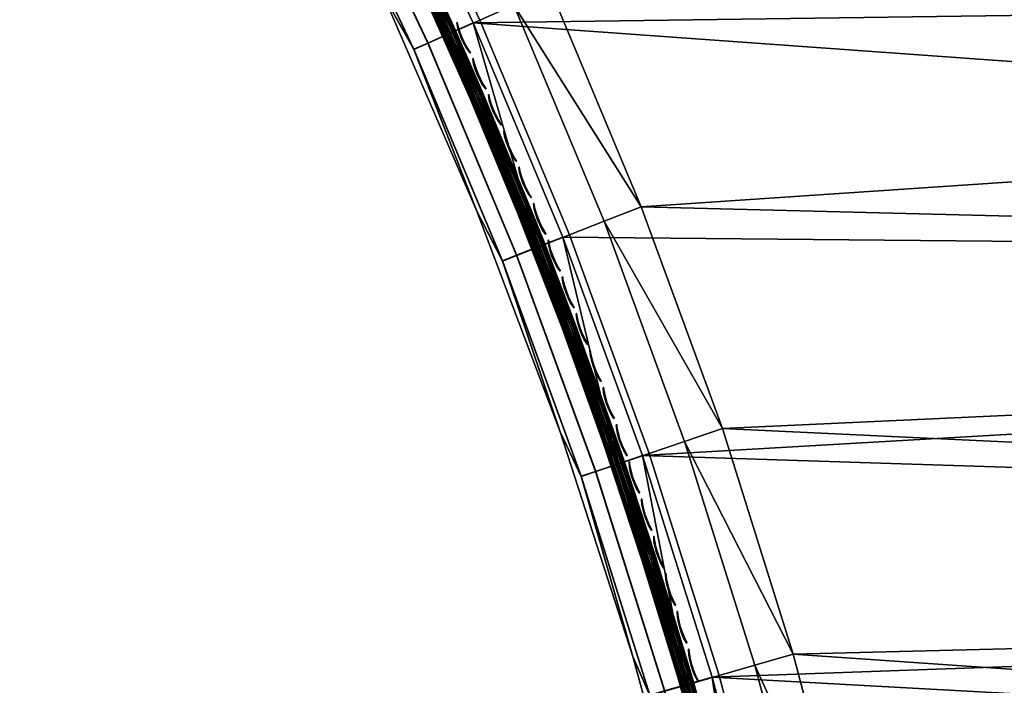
# Model space of a CAD drawing. Header units: inches. Extents: x 0 to 63.6, y -63.6 to 0.
# Tile 149 of 256: x 29.8 to 36.8, y -53.7 to -48.9. Entities that reach past the tile are written whole.
import ezdxf

# ---------------------------------------------------------------- set-up
doc = ezdxf.new("R2010")
doc.units = ezdxf.units.IN
doc.header["$LTSCALE"] = 0.03937
doc.header["$MEASUREMENT"] = 0
for name, color, linetype in [('A-FURN-3-ST', 151, 'Continuous'), ('A-FURN-3-ST-SEAM', 250, 'Continuous'), ('A-FURN-3-STITCH', 15, 'Continuous')]:
    doc.layers.add(name, color=color, linetype=linetype)

msp = doc.modelspace()

# ---------------------------------------------------------------- meshes
at = {"layer": 'A-FURN-3-ST'}
mesh = msp.add_polyface(dxfattribs=at)
corners = [(35.7229, -55.0564, 18), (57.8166, -57.0616, 18), (57.5395, -54.9659, 18), (35.2925, -53.4298, 18), (57.1865, -52.8816, 18), (34.788, -51.8247, 18), (56.758, -50.8116, 18), (34.2106, -50.2444, 18), (56.2546, -48.7585, 18), (33.5615, -48.6922, 18), (32.8419, -47.1713, 18), (55.677, -46.725, 18), (32.0535, -45.6849, 18), (55.0259, -44.7138, 18), (31.1979, -44.2362, 18), (57.0358, -50.7492, 17.9625), (56.53, -48.686, 17.9625), (55.9495, -46.6426, 17.9625), (55.2952, -44.6216, 17.9625), (57.2947, -50.6912, 17.8526), (56.7865, -48.6186, 17.8526), (57.2823, -48.4887, 17.1847), (56.7301, -46.4074, 16.9), (56.6942, -46.418, 17.1847), (56.5889, -46.4495, 17.45), (57.176, -48.5164, 17.45), (56.4215, -46.5, 17.6778), (57.0069, -48.5607, 17.6778), (56.2035, -46.5658, 17.8526), (56.0667, -44.3581, 16.9), (56.0312, -44.3699, 17.1847), (55.9272, -44.4053, 17.45), (55.7617, -44.4618, 17.6778), (55.5462, -44.5356, 17.8526), (57.3187, -48.4795, 5.5), (56.7301, -46.4074, 5.5), (56.0667, -44.3581, 5.5), (58.413, -56.9959, 5), (35.1388, -55.1937, 5), (58.1331, -54.8785, 5), (34.7154, -53.594, 5), (57.7765, -52.7726, 5), (34.2191, -52.0154, 5), (57.3437, -50.6811, 5), (33.6511, -50.4611, 5), (33.0126, -48.9345, 5), (56.8351, -48.6067, 5), (32.3048, -47.4387, 5), (56.2515, -46.5521, 5), (31.5293, -45.9769, 5), (30.6877, -44.5521, 5), (55.5937, -44.5201, 5), (29.7818, -43.1673, 5), (57.2818, -48.4891, 5.3087), (56.6937, -46.4183, 5.3087), (56.0307, -44.3703, 5.3087), (55.7747, -44.458, 5.0381), (56.4347, -46.4967, 5.0381), (57.0201, -48.5579, 5.0381), (57.177, -48.5166, 5.1464), (56.5899, -46.4497, 5.1464), (55.9282, -44.4054, 5.1464)]
mesh.append_faces([[corners[k] for k in face] for face in [(0, 1, 2), (0, 2, 3), (3, 2, 4), (3, 4, 5), (5, 4, 6), (5, 6, 7), (7, 6, 8), (7, 8, 9), (9, 8, 10), (10, 8, 11), (10, 11, 12), (12, 11, 13), (12, 13, 14), (6, 15, 16), (6, 16, 8), (8, 16, 17), (8, 17, 11), (11, 17, 18), (11, 18, 13), (19, 20, 16, 15), (21, 22, 23), (21, 23, 24, 25), (25, 24, 26, 27), (27, 26, 28, 20), (20, 28, 17, 16), (22, 29, 23), (23, 29, 30), (23, 30, 31, 24), (24, 31, 32, 26), (26, 32, 33, 28), (28, 33, 18, 17), (22, 34, 35), (22, 35, 29), (29, 35, 36), (37, 38, 39), (39, 38, 40), (39, 40, 41), (41, 40, 42), (41, 42, 43), (43, 42, 44), (43, 44, 45), (43, 45, 46), (46, 45, 47), (46, 47, 48), (48, 47, 49), (48, 49, 50), (48, 50, 51), (51, 50, 52), (35, 53, 54), (35, 54, 36), (36, 54, 55), (51, 56, 48), (48, 56, 57), (48, 57, 46), (46, 57, 58), (59, 58, 57, 60), (60, 57, 56, 61), (53, 59, 60, 54), (54, 60, 61, 55)]])
mesh = msp.add_polyface(dxfattribs=at)
corners = [(33.9455, -50.3482, 17.9625), (34.2106, -50.2444, 18), (33.3014, -48.808, 17.9625), (33.5615, -48.6922, 18), (32.5874, -47.2989, 17.9625), (32.8419, -47.1713, 18), (31.8051, -45.8241, 17.9625), (32.0535, -45.6849, 18), (30.9561, -44.3866, 17.9625), (31.1979, -44.2362, 18), (30.7308, -44.5267, 17.8526), (31.5737, -45.9537, 17.8526), (32.3503, -47.4178, 17.8526), (33.0591, -48.9159, 17.8526), (33.6985, -50.4449, 17.8526), (30.5374, -44.647, 17.6778), (31.3749, -46.065, 17.6778), (32.1466, -47.5199, 17.6778), (32.8509, -49.0086, 17.6778), (33.4864, -50.528, 17.6778), (30.2956, -44.7974, 17.1847), (29.9453, -44.3145, 16.9), (30.8233, -45.7482, 16.9), (31.1265, -46.2042, 17.1847), (31.6328, -47.2217, 16.9), (31.8921, -47.6475, 17.1847), (32.3719, -48.7318, 16.9), (32.5909, -49.1244, 17.1847), (33.0389, -50.2751, 16.9), (33.3236, -50.5917, 17.45), (32.6913, -49.0797, 17.45), (31.9904, -47.5983, 17.45), (31.2224, -46.1505, 17.45), (30.3889, -44.7393, 17.45), (33.0126, -48.9345, 5), (33.473, -50.5309, 5.0381), (32.8378, -49.0124, 5.0381), (32.3048, -47.4387, 5), (32.1338, -47.5245, 5.0381), (31.5293, -45.9769, 5), (31.3624, -46.0704, 5.0381), (30.6877, -44.5521, 5), (30.5253, -44.6531, 5.0381), (29.9453, -44.3145, 5.5), (30.2955, -44.7961, 5.3087), (30.8233, -45.7482, 5.5), (31.1263, -46.2026, 5.3087), (31.6328, -47.2217, 5.5), (31.8919, -47.6458, 5.3087), (32.3719, -48.7318, 5.5), (32.5906, -49.1225, 5.3087), (33.0389, -50.2751, 5.5), (32.6896, -49.0784, 5.1464), (31.9888, -47.5972, 5.1464), (31.2209, -46.1497, 5.1464), (30.3875, -44.7388, 5.1464), (33.3219, -50.5901, 5.1464)]
mesh.append_faces([[corners[k] for k in face] for face in [(0, 1, 2), (2, 1, 3), (2, 3, 4), (4, 3, 5), (4, 5, 6), (6, 5, 7), (6, 7, 8), (8, 7, 9), (8, 10, 11, 6), (6, 11, 12, 4), (4, 12, 13, 2), (2, 13, 14, 0), (10, 15, 16, 11), (11, 16, 17, 12), (12, 17, 18, 13), (13, 18, 19, 14), (20, 21, 22), (20, 22, 23), (23, 22, 24), (23, 24, 25), (25, 24, 26), (25, 26, 27), (27, 26, 28), (29, 19, 18, 30), (30, 18, 17, 31), (31, 17, 16, 32), (32, 16, 15, 33), (27, 30, 31, 25), (25, 31, 32, 23), (23, 32, 33, 20), (34, 35, 36), (34, 36, 37), (37, 36, 38), (37, 38, 39), (39, 38, 40), (39, 40, 41), (41, 40, 42), (43, 44, 45), (45, 44, 46), (45, 46, 47), (47, 46, 48), (47, 48, 49), (49, 48, 50), (49, 50, 51), (52, 50, 48, 53), (53, 48, 46, 54), (54, 46, 44, 55), (35, 56, 52, 36), (36, 52, 53, 38), (38, 53, 54, 40), (40, 54, 55, 42), (51, 28, 49), (49, 28, 26), (49, 26, 47), (47, 26, 24), (47, 24, 45), (45, 24, 22), (45, 22, 43), (43, 22, 21)]])
mesh = msp.add_polyface(dxfattribs=at)
corners = [(35.4461, -55.1229, 17.9625), (36.0784, -56.7009, 18), (35.7229, -55.0564, 18), (35.019, -53.509, 17.9625), (35.2925, -53.4298, 18), (34.5185, -51.9163, 17.9625), (34.788, -51.8247, 18), (33.9455, -50.3482, 17.9625), (34.2106, -50.2444, 18), (33.6985, -50.4449, 17.8526), (34.2673, -52.0016, 17.8526), (34.7642, -53.5827, 17.8526), (35.1881, -55.1849, 17.8526), (35.5383, -56.8048, 17.8526), (35.7989, -56.7547, 17.9625), (33.4864, -50.528, 17.6778), (34.0515, -52.0749, 17.6778), (34.5453, -53.646, 17.6778), (34.9666, -55.2381, 17.6778), (35.3146, -56.8478, 17.6778), (32.5909, -49.1244, 17.1847), (33.0389, -50.2751, 16.9), (33.2213, -50.6318, 17.1847), (33.6324, -51.8481, 16.9), (33.782, -52.1664, 17.1847), (34.1511, -53.4473, 16.9), (34.2718, -53.7251, 17.1847), (34.5938, -55.0692, 16.9), (34.6898, -55.3046, 17.1847), (34.9595, -56.7102, 16.9), (34.7967, -55.2789, 17.45), (34.3774, -53.6946, 17.45), (33.886, -52.1311, 17.45), (33.3236, -50.5917, 17.45), (32.6913, -49.0797, 17.45), (35.1388, -55.1937, 5), (35.3007, -56.8473, 5.0381), (34.9528, -55.2385, 5.0381), (34.7154, -53.594, 5), (34.5316, -53.6472, 5.0381), (34.2191, -52.0154, 5), (34.038, -52.077, 5.0381), (33.6511, -50.4611, 5), (33.473, -50.5309, 5.0381), (33.0126, -48.9345, 5), (33.0389, -50.2751, 5.5), (32.5906, -49.1225, 5.3087), (33.221, -50.6296, 5.3087), (33.6324, -51.8481, 5.5), (33.7817, -52.164, 5.3087), (34.1511, -53.4473, 5.5), (34.2717, -53.7224, 5.3087), (34.5938, -55.0692, 5.5), (34.6897, -55.3017, 5.3087), (34.9595, -56.7102, 5.5), (34.7951, -55.2764, 5.1464), (34.3758, -53.6923, 5.1464), (33.8844, -52.1291, 5.1464), (33.3219, -50.5901, 5.1464), (32.6896, -49.0784, 5.1464)]
mesh.append_faces([[corners[k] for k in face] for face in [(0, 1, 2), (0, 2, 3), (3, 2, 4), (3, 4, 5), (5, 4, 6), (5, 6, 7), (7, 6, 8), (7, 9, 10, 5), (5, 10, 11, 3), (3, 11, 12, 0), (0, 12, 13, 14), (9, 15, 16, 10), (10, 16, 17, 11), (11, 17, 18, 12), (12, 18, 19, 13), (20, 21, 22), (22, 21, 23), (22, 23, 24), (24, 23, 25), (24, 25, 26), (26, 25, 27), (26, 27, 28), (28, 27, 29), (30, 18, 17, 31), (31, 17, 16, 32), (32, 16, 15, 33), (28, 30, 31, 26), (26, 31, 32, 24), (24, 32, 33, 22), (22, 33, 34, 20), (35, 36, 37), (35, 37, 38), (38, 37, 39), (38, 39, 40), (40, 39, 41), (40, 41, 42), (42, 41, 43), (42, 43, 44), (45, 46, 47), (45, 47, 48), (48, 47, 49), (48, 49, 50), (50, 49, 51), (50, 51, 52), (52, 51, 53), (52, 53, 54), (55, 53, 51, 56), (56, 51, 49, 57), (57, 49, 47, 58), (58, 47, 46, 59), (37, 55, 56, 39), (39, 56, 57, 41), (41, 57, 58, 43), (52, 29, 27), (52, 27, 50), (50, 27, 25), (50, 25, 48), (48, 25, 23), (48, 23, 45), (45, 23, 21)]])
at = {"layer": 'A-FURN-3-ST-SEAM'}
mesh = msp.add_polyface(dxfattribs=at)
corners = [(32.257, -47.8492, 17.6473), (32.2702, -47.8429, 17.6344), (32.6532, -48.6508, 17.6344), (32.6399, -48.6569, 17.6473), (33.0144, -49.4644, 17.6344), (33.0009, -49.4701, 17.6473), (32.1325, -47.5233, 17.628), (32.8363, -49.011, 17.628), (32.993, -49.4734, 17.6648), (32.632, -48.6604, 17.6648), (32.2493, -47.8529, 17.6648), (32.9919, -49.4739, 17.6842), (32.6309, -48.6609, 17.6842), (32.2482, -47.8535, 17.6842), (32.9977, -49.4715, 17.7027), (32.6367, -48.6583, 17.7027), (32.2539, -47.8507, 17.7027), (33.0096, -49.4665, 17.7173), (32.6485, -48.653, 17.7173), (32.2655, -47.8451, 17.7173), (33.0257, -49.4597, 17.7259), (32.6644, -48.6458, 17.7259), (32.2813, -47.8375, 17.7259), (32.8485, -49.0056, 17.7271), (32.1444, -47.5173, 17.7271), (32.3042, -47.8263, 17.6292), (32.32, -47.8188, 17.6377), (32.7036, -48.628, 17.6377), (32.6876, -48.6352, 17.6292), (33.0653, -49.4428, 17.6377), (33.0492, -49.4496, 17.6292), (32.7153, -48.6227, 17.6522), (32.1828, -47.4982, 17.6706), (32.8877, -48.9883, 17.6706), (33.0772, -49.4378, 17.6522), (33.5236, -50.5091, 17.6706), (32.3316, -47.8132, 17.6522), (32.7202, -48.6205, 17.6902), (32.3364, -47.8109, 17.6902), (32.3287, -47.8146, 17.7078), (32.7124, -48.624, 17.7078), (32.3155, -47.8209, 17.7208), (32.699, -48.63, 17.7208), (33.0607, -49.4448, 17.7208), (33.0742, -49.4391, 17.7078), (33.0821, -49.4358, 17.6902), (33.4837, -50.5246, 17.7271)]
mesh.append_faces([[corners[k] for k in face] for face in [(0, 1, 2, 3), (3, 2, 4, 5), (1, 6, 2), (6, 7, 2), (2, 7, 4), (5, 8, 9, 3), (3, 9, 10, 0), (8, 11, 12, 9), (9, 12, 13, 10), (11, 14, 15, 12), (12, 15, 16, 13), (14, 17, 18, 15), (15, 18, 19, 16), (17, 20, 21, 18), (18, 21, 22, 19), (20, 23, 21), (23, 24, 21), (21, 24, 22), (25, 26, 27, 28), (28, 27, 29, 30), (31, 32, 33), (31, 33, 34), (34, 33, 35), (30, 7, 28), (28, 7, 6), (26, 36, 31, 27), (27, 31, 34, 29), (37, 38, 39, 40), (40, 39, 41, 42), (24, 23, 42), (42, 23, 43), (42, 43, 44, 40), (40, 44, 45, 37), (37, 45, 33), (33, 45, 35), (46, 43, 23), (33, 32, 37)]])
mesh = msp.add_polyface(dxfattribs=at)
corners = [(33.0009, -49.4701, 17.6473), (33.0144, -49.4644, 17.6344), (33.3538, -50.2828, 17.6344), (33.3401, -50.2881, 17.6473), (33.6713, -51.1051, 17.6344), (33.6575, -51.1101, 17.6473), (32.8363, -49.011, 17.628), (33.4712, -50.5294, 17.628), (33.6495, -51.1131, 17.6648), (33.3322, -50.2913, 17.6648), (32.993, -49.4734, 17.6648), (33.6483, -51.1135, 17.6842), (33.331, -50.2917, 17.6842), (32.9919, -49.4739, 17.6842), (33.6543, -51.1113, 17.7027), (33.3369, -50.2894, 17.7027), (32.9977, -49.4715, 17.7027), (33.6664, -51.1069, 17.7173), (33.3489, -50.2847, 17.7173), (33.0096, -49.4665, 17.7173), (33.6829, -51.1009, 17.7259), (33.3652, -50.2783, 17.7259), (33.0257, -49.4597, 17.7259), (33.4837, -50.5246, 17.7271), (32.8485, -49.0056, 17.7271), (33.0492, -49.4496, 17.6292), (33.0653, -49.4428, 17.6377), (33.4052, -50.2625, 17.6377), (33.3889, -50.2689, 17.6292), (33.7232, -51.0861, 17.6377), (33.7068, -51.092, 17.6292), (33.0772, -49.4378, 17.6522), (33.5236, -50.5091, 17.6706), (33.4172, -50.2578, 17.6522), (33.7354, -51.0816, 17.6522), (34.0893, -52.0574, 17.6706), (33.0821, -49.4358, 17.6902), (33.4222, -50.2558, 17.6902), (33.7403, -51.0798, 17.6902), (33.4142, -50.2589, 17.7078), (33.7323, -51.0827, 17.7078), (33.4006, -50.2643, 17.7208), (33.7185, -51.0878, 17.7208), (33.0607, -49.4448, 17.7208), (34.0487, -52.071, 17.7271), (33.0742, -49.4391, 17.7078)]
mesh.append_faces([[corners[k] for k in face] for face in [(0, 1, 2, 3), (3, 2, 4, 5), (6, 7, 1), (1, 7, 2), (2, 7, 4), (5, 8, 9, 3), (3, 9, 10, 0), (8, 11, 12, 9), (9, 12, 13, 10), (11, 14, 15, 12), (12, 15, 16, 13), (14, 17, 18, 15), (15, 18, 19, 16), (17, 20, 21, 18), (18, 21, 22, 19), (20, 23, 21), (21, 23, 22), (23, 24, 22), (25, 26, 27, 28), (28, 27, 29, 30), (31, 32, 33), (33, 32, 34), (33, 34, 29, 27), (32, 35, 34), (30, 7, 28), (28, 7, 25), (25, 7, 6), (26, 31, 33, 27), (32, 36, 37), (32, 37, 38), (38, 37, 39, 40), (40, 39, 41, 42), (42, 41, 23), (23, 41, 43), (23, 44, 42), (35, 32, 38), (45, 43, 41, 39), (39, 37, 36, 45)]])
mesh = msp.add_polyface(dxfattribs=at)
corners = [(33.6575, -51.1101, 17.6473), (33.6713, -51.1051, 17.6344), (33.967, -51.9305, 17.6344), (33.9532, -51.9352, 17.6473), (34.2411, -52.7582, 17.6344), (34.2271, -52.7626, 17.6473), (33.4712, -50.5294, 17.628), (34.036, -52.0753, 17.628), (34.2189, -52.7651, 17.6648), (33.945, -51.9379, 17.6648), (33.6495, -51.1131, 17.6648), (34.2177, -52.7655, 17.6842), (33.9439, -51.9383, 17.6842), (33.6483, -51.1135, 17.6842), (34.2238, -52.7636, 17.7027), (33.9499, -51.9363, 17.7027), (33.6543, -51.1113, 17.7027), (34.2361, -52.7598, 17.7173), (33.9621, -51.9322, 17.7173), (33.6664, -51.1069, 17.7173), (34.2528, -52.7546, 17.7259), (33.9787, -51.9266, 17.7259), (33.6829, -51.1009, 17.7259), (34.0487, -52.071, 17.7271), (33.4837, -50.5246, 17.7271), (33.7068, -51.092, 17.6292), (33.7232, -51.0861, 17.6377), (34.0194, -51.9128, 17.6377), (34.0028, -51.9183, 17.6292), (34.2939, -52.7417, 17.6377), (34.2772, -52.7469, 17.6292), (33.7354, -51.0816, 17.6522), (34.0893, -52.0574, 17.6706), (34.0316, -51.9086, 17.6522), (34.3062, -52.7379, 17.6522), (34.5835, -53.63, 17.6706), (33.7185, -51.0878, 17.7208), (34.0147, -51.9143, 17.7208), (34.0286, -51.9097, 17.7078), (33.7323, -51.0827, 17.7078), (34.0367, -51.9069, 17.6902), (33.7403, -51.0798, 17.6902), (34.3112, -52.7364, 17.6902), (34.5424, -53.6417, 17.7271), (34.2891, -52.7432, 17.7208), (34.3031, -52.7389, 17.7078)]
mesh.append_faces([[corners[k] for k in face] for face in [(0, 1, 2, 3), (3, 2, 4, 5), (1, 6, 7), (1, 7, 2), (2, 7, 4), (5, 8, 9, 3), (3, 9, 10, 0), (8, 11, 12, 9), (9, 12, 13, 10), (11, 14, 15, 12), (12, 15, 16, 13), (14, 17, 18, 15), (15, 18, 19, 16), (17, 20, 21, 18), (18, 21, 22, 19), (20, 23, 21), (21, 23, 22), (22, 23, 24), (25, 26, 27, 28), (28, 27, 29, 30), (31, 32, 33), (31, 33, 27, 26), (33, 32, 34), (34, 32, 35), (30, 7, 28), (28, 7, 25), (7, 6, 25), (34, 29, 27, 33), (36, 23, 37), (36, 37, 38, 39), (39, 38, 40, 41), (41, 40, 32), (32, 40, 42), (32, 42, 35), (43, 44, 23), (23, 44, 37), (44, 45, 38, 37), (45, 42, 40, 38)]])
mesh = msp.add_polyface(dxfattribs=at)
corners = [(34.2271, -52.7626, 17.6473), (34.2411, -52.7582, 17.6344), (34.4935, -53.5874, 17.6344), (34.4794, -53.5914, 17.6473), (34.7245, -54.4173, 17.6344), (34.7103, -54.421, 17.6473), (34.036, -52.0753, 17.628), (34.5295, -53.6453, 17.628), (34.702, -54.4231, 17.6648), (34.4712, -53.5938, 17.6648), (34.2189, -52.7651, 17.6648), (34.7008, -54.4234, 17.6842), (34.47, -53.5941, 17.6842), (34.2177, -52.7655, 17.6842), (34.7069, -54.4218, 17.7027), (34.4761, -53.5924, 17.7027), (34.2238, -52.7636, 17.7027), (34.7194, -54.4186, 17.7173), (34.4885, -53.5889, 17.7173), (34.2361, -52.7598, 17.7173), (34.7364, -54.4143, 17.7259), (34.5053, -53.5841, 17.7259), (34.2528, -52.7546, 17.7259), (34.5424, -53.6417, 17.7271), (34.0487, -52.071, 17.7271), (34.2772, -52.7469, 17.6292), (34.2939, -52.7417, 17.6377), (34.5467, -53.5722, 17.6377), (34.5299, -53.577, 17.6292), (34.778, -54.4034, 17.6377), (34.7611, -54.4078, 17.6292), (34.3062, -52.7379, 17.6522), (34.5835, -53.63, 17.6706), (34.5591, -53.5687, 17.6522), (34.7905, -54.4002, 17.6522), (35.0053, -55.2235, 17.6706), (34.3112, -52.7364, 17.6902), (34.5642, -53.5673, 17.6902), (34.7956, -54.3989, 17.6902), (34.556, -53.5696, 17.7078), (34.7874, -54.401, 17.7078), (34.5419, -53.5736, 17.7208), (34.7732, -54.4047, 17.7208), (34.2891, -52.7432, 17.7208), (34.9636, -55.2333, 17.7271), (34.3031, -52.7389, 17.7078)]
mesh.append_faces([[corners[k] for k in face] for face in [(0, 1, 2, 3), (3, 2, 4, 5), (6, 7, 1), (1, 7, 2), (2, 7, 4), (5, 8, 9, 3), (3, 9, 10, 0), (8, 11, 12, 9), (9, 12, 13, 10), (11, 14, 15, 12), (12, 15, 16, 13), (14, 17, 18, 15), (15, 18, 19, 16), (17, 20, 21, 18), (18, 21, 22, 19), (20, 23, 21), (21, 23, 22), (23, 24, 22), (25, 26, 27, 28), (28, 27, 29, 30), (31, 32, 33), (33, 32, 34), (33, 34, 29, 27), (32, 35, 34), (30, 7, 28), (28, 7, 25), (25, 7, 6), (26, 31, 33, 27), (32, 36, 37), (32, 37, 38), (38, 37, 39, 40), (40, 39, 41, 42), (42, 41, 23), (23, 41, 43), (23, 44, 42), (35, 32, 38), (45, 43, 41, 39), (39, 37, 36, 45)]])
mesh = msp.add_polyface(dxfattribs=at)
corners = [(34.7103, -54.421, 17.6473), (34.7245, -54.4173, 17.6344), (34.9326, -55.2406, 17.6344), (34.9184, -55.2439, 17.6473), (35.1229, -56.0761, 17.6344), (35.1086, -56.0791, 17.6473), (34.5295, -53.6453, 17.628), (34.9506, -55.2364, 17.628), (35.1002, -56.0809, 17.6648), (34.91, -55.2458, 17.6648), (34.702, -54.4231, 17.6648), (35.099, -56.0811, 17.6842), (34.9088, -55.2461, 17.6842), (34.7008, -54.4234, 17.6842), (35.1052, -56.0798, 17.7027), (34.915, -55.2446, 17.7027), (34.7069, -54.4218, 17.7027), (35.1178, -56.0772, 17.7173), (34.9276, -55.2417, 17.7173), (34.7194, -54.4186, 17.7173), (35.135, -56.0736, 17.7259), (34.9446, -55.2377, 17.7259), (34.7364, -54.4143, 17.7259), (34.9636, -55.2333, 17.7271), (34.5424, -53.6417, 17.7271), (34.7611, -54.4078, 17.6292), (34.778, -54.4034, 17.6377), (34.9865, -55.2279, 17.6377), (34.9695, -55.2319, 17.6292), (35.1771, -56.0648, 17.6377), (35.1599, -56.0684, 17.6292), (34.7905, -54.4002, 17.6522), (35.0053, -55.2235, 17.6706), (34.9991, -55.225, 17.6522), (35.1897, -56.0622, 17.6522), (35.3537, -56.8347, 17.6706), (34.7732, -54.4047, 17.7208), (34.9816, -55.2291, 17.7208), (34.9959, -55.2257, 17.7078), (34.7874, -54.401, 17.7078), (35.0042, -55.2238, 17.6902), (34.7956, -54.3989, 17.6902), (35.1949, -56.0611, 17.6902), (35.1722, -56.0658, 17.7208), (35.1865, -56.0628, 17.7078)]
mesh.append_faces([[corners[k] for k in face] for face in [(0, 1, 2, 3), (3, 2, 4, 5), (1, 6, 7), (1, 7, 2), (2, 7, 4), (5, 8, 9, 3), (3, 9, 10, 0), (8, 11, 12, 9), (9, 12, 13, 10), (11, 14, 15, 12), (12, 15, 16, 13), (14, 17, 18, 15), (15, 18, 19, 16), (17, 20, 21, 18), (18, 21, 22, 19), (20, 23, 21), (21, 23, 22), (22, 23, 24), (25, 26, 27, 28), (28, 27, 29, 30), (31, 32, 33), (31, 33, 27, 26), (33, 32, 34), (34, 32, 35), (30, 7, 28), (28, 7, 25), (7, 6, 25), (34, 29, 27, 33), (36, 23, 37), (36, 37, 38, 39), (39, 38, 40, 41), (41, 40, 32), (32, 40, 42), (32, 42, 35), (23, 43, 37), (43, 44, 38, 37), (44, 42, 40, 38)]])
at = {"layer": 'A-FURN-3-STITCH'}
mesh = msp.add_polymesh((7, 4), dxfattribs=at)
for k, corner in enumerate([(32.9009, -48.9327, 17.7447), (32.8996, -48.9333, 17.7425), (32.8969, -48.9345, 17.7382), (32.8956, -48.9351, 17.736), (32.9106, -48.9704, 17.749), (32.9058, -48.9725, 17.7493), (32.9031, -48.9736, 17.745), (32.9052, -48.9727, 17.7404), (32.9227, -49.0075, 17.7516), (32.9179, -49.0095, 17.752), (32.9153, -49.0107, 17.7477), (32.9174, -49.0098, 17.743), (32.9372, -49.0437, 17.7525), (32.9325, -49.0458, 17.7529), (32.9298, -49.047, 17.7486), (32.9319, -49.0461, 17.7439), (32.9541, -49.079, 17.7517), (32.9494, -49.0811, 17.7521), (32.9467, -49.0823, 17.7477), (32.9488, -49.0814, 17.7431), (32.9732, -49.113, 17.7492), (32.9685, -49.1151, 17.7495), (32.9658, -49.1163, 17.7452), (32.9679, -49.1154, 17.7405), (32.9944, -49.1456, 17.7449), (32.9931, -49.1462, 17.7428), (32.9904, -49.1474, 17.7385), (32.9891, -49.148, 17.7363)]):
    mesh.set_mesh_vertex(divmod(k, 4), corner)
mesh = msp.add_polymesh((7, 4), dxfattribs=at)
for k, corner in enumerate([(33.0142, -49.1888, 17.7447), (33.0129, -49.1894, 17.7425), (33.0102, -49.1906, 17.7382), (33.0089, -49.1912, 17.736), (33.0236, -49.2266, 17.749), (33.0188, -49.2286, 17.7493), (33.0161, -49.2298, 17.745), (33.0182, -49.2289, 17.7404), (33.0354, -49.2637, 17.7516), (33.0306, -49.2658, 17.752), (33.028, -49.2669, 17.7477), (33.03, -49.2661, 17.743), (33.0497, -49.3001, 17.7525), (33.0449, -49.3022, 17.7529), (33.0422, -49.3033, 17.7486), (33.0443, -49.3024, 17.7439), (33.0663, -49.3355, 17.7517), (33.0615, -49.3376, 17.7521), (33.0588, -49.3387, 17.7477), (33.0609, -49.3378, 17.7431), (33.0851, -49.3697, 17.7492), (33.0803, -49.3717, 17.7495), (33.0777, -49.3729, 17.7452), (33.0798, -49.372, 17.7405), (33.1061, -49.4024, 17.7449), (33.1047, -49.403, 17.7428), (33.102, -49.4042, 17.7385), (33.1007, -49.4048, 17.7363)]):
    mesh.set_mesh_vertex(divmod(k, 4), corner)
mesh = msp.add_polymesh((7, 4), dxfattribs=at)
for k, corner in enumerate([(33.1255, -49.4458, 17.7447), (33.1242, -49.4464, 17.7425), (33.1215, -49.4475, 17.7382), (33.1201, -49.4481, 17.736), (33.1346, -49.4836, 17.749), (33.1298, -49.4856, 17.7493), (33.1271, -49.4868, 17.745), (33.1292, -49.4859, 17.7404), (33.1461, -49.5209, 17.7516), (33.1413, -49.5229, 17.752), (33.1386, -49.524, 17.7477), (33.1407, -49.5232, 17.743), (33.1601, -49.5574, 17.7525), (33.1553, -49.5594, 17.7529), (33.1526, -49.5605, 17.7486), (33.1547, -49.5597, 17.7439), (33.1764, -49.5929, 17.7517), (33.1716, -49.5949, 17.7521), (33.169, -49.5961, 17.7477), (33.1711, -49.5952, 17.7431), (33.195, -49.6272, 17.7492), (33.1902, -49.6292, 17.7495), (33.1875, -49.6304, 17.7452), (33.1896, -49.6295, 17.7405), (33.2157, -49.6601, 17.7449), (33.2143, -49.6607, 17.7428), (33.2116, -49.6619, 17.7385), (33.2103, -49.6624, 17.7363)]):
    mesh.set_mesh_vertex(divmod(k, 4), corner)
mesh = msp.add_polymesh((7, 4), dxfattribs=at)
for k, corner in enumerate([(33.2348, -49.7037, 17.7447), (33.2335, -49.7042, 17.7425), (33.2308, -49.7053, 17.7382), (33.2294, -49.7059, 17.736), (33.2436, -49.7415, 17.749), (33.2388, -49.7435, 17.7493), (33.2361, -49.7446, 17.745), (33.2382, -49.7438, 17.7404), (33.2548, -49.7789, 17.7516), (33.25, -49.7809, 17.752), (33.2473, -49.782, 17.7477), (33.2494, -49.7811, 17.743), (33.2685, -49.8155, 17.7525), (33.2637, -49.8175, 17.7529), (33.261, -49.8186, 17.7486), (33.2631, -49.8177, 17.7439), (33.2846, -49.8511, 17.7517), (33.2798, -49.8531, 17.7521), (33.2771, -49.8542, 17.7477), (33.2792, -49.8534, 17.7431), (33.3029, -49.8856, 17.7492), (33.2981, -49.8876, 17.7495), (33.2954, -49.8887, 17.7452), (33.2975, -49.8878, 17.7405), (33.3233, -49.9187, 17.7449), (33.3219, -49.9192, 17.7428), (33.3192, -49.9204, 17.7385), (33.3179, -49.9209, 17.7363)]):
    mesh.set_mesh_vertex(divmod(k, 4), corner)
mesh = msp.add_polymesh((7, 4), dxfattribs=at)
for k, corner in enumerate([(33.3421, -49.9624, 17.7447), (33.3408, -49.9629, 17.7425), (33.3381, -49.964, 17.7382), (33.3367, -49.9645, 17.736), (33.3506, -50.0003, 17.749), (33.3457, -50.0022, 17.7493), (33.343, -50.0033, 17.745), (33.3452, -50.0025, 17.7404), (33.3615, -50.0377, 17.7516), (33.3567, -50.0397, 17.752), (33.354, -50.0408, 17.7477), (33.3561, -50.0399, 17.743), (33.375, -50.0744, 17.7525), (33.3701, -50.0764, 17.7529), (33.3674, -50.0775, 17.7486), (33.3695, -50.0766, 17.7439), (33.3907, -50.1102, 17.7517), (33.3859, -50.1122, 17.7521), (33.3832, -50.1132, 17.7477), (33.3853, -50.1124, 17.7431), (33.4088, -50.1448, 17.7492), (33.4039, -50.1468, 17.7495), (33.4012, -50.1479, 17.7452), (33.4034, -50.147, 17.7405), (33.4289, -50.178, 17.7449), (33.4276, -50.1786, 17.7428), (33.4248, -50.1797, 17.7385), (33.4235, -50.1802, 17.7363)]):
    mesh.set_mesh_vertex(divmod(k, 4), corner)
mesh = msp.add_polymesh((7, 4), dxfattribs=at)
for k, corner in enumerate([(33.4474, -50.2219, 17.7447), (33.446, -50.2224, 17.7425), (33.4433, -50.2235, 17.7382), (33.442, -50.224, 17.736), (33.4555, -50.2599, 17.749), (33.4507, -50.2618, 17.7493), (33.448, -50.2628, 17.745), (33.4501, -50.262, 17.7404), (33.4662, -50.2974, 17.7516), (33.4614, -50.2993, 17.752), (33.4587, -50.3004, 17.7477), (33.4608, -50.2995, 17.743), (33.4794, -50.3342, 17.7525), (33.4745, -50.3361, 17.7529), (33.4718, -50.3372, 17.7486), (33.4739, -50.3364, 17.7439), (33.4949, -50.3701, 17.7517), (33.49, -50.372, 17.7521), (33.4873, -50.3731, 17.7477), (33.4894, -50.3722, 17.7431), (33.5126, -50.4048, 17.7492), (33.5078, -50.4067, 17.7495), (33.5051, -50.4078, 17.7452), (33.5072, -50.407, 17.7405), (33.5325, -50.4382, 17.7449), (33.5311, -50.4388, 17.7428), (33.5284, -50.4398, 17.7385), (33.5271, -50.4404, 17.7363)]):
    mesh.set_mesh_vertex(divmod(k, 4), corner)
mesh = msp.add_polymesh((7, 4), dxfattribs=at)
for k, corner in enumerate([(33.5506, -50.4822, 17.7447), (33.5493, -50.4827, 17.7425), (33.5466, -50.4838, 17.7382), (33.5452, -50.4843, 17.736), (33.5585, -50.5202, 17.749), (33.5537, -50.5221, 17.7493), (33.5509, -50.5232, 17.745), (33.5531, -50.5224, 17.7404), (33.5689, -50.5579, 17.7516), (33.5641, -50.5597, 17.752), (33.5613, -50.5608, 17.7477), (33.5635, -50.56, 17.743), (33.5817, -50.5948, 17.7525), (33.5769, -50.5966, 17.7529), (33.5742, -50.5977, 17.7486), (33.5763, -50.5969, 17.7439), (33.597, -50.6308, 17.7517), (33.5921, -50.6326, 17.7521), (33.5894, -50.6337, 17.7477), (33.5915, -50.6329, 17.7431), (33.6145, -50.6657, 17.7492), (33.6096, -50.6675, 17.7495), (33.6069, -50.6686, 17.7452), (33.609, -50.6678, 17.7405), (33.6341, -50.6992, 17.7449), (33.6327, -50.6997, 17.7428), (33.63, -50.7008, 17.7385), (33.6287, -50.7013, 17.7363)]):
    mesh.set_mesh_vertex(divmod(k, 4), corner)
mesh = msp.add_polymesh((7, 4), dxfattribs=at)
for k, corner in enumerate([(33.6519, -50.7433, 17.7447), (33.6505, -50.7438, 17.7425), (33.6478, -50.7448, 17.7382), (33.6464, -50.7454, 17.736), (33.6594, -50.7814, 17.749), (33.6546, -50.7832, 17.7493), (33.6519, -50.7843, 17.745), (33.654, -50.7835, 17.7404), (33.6695, -50.8191, 17.7516), (33.6647, -50.8209, 17.752), (33.662, -50.822, 17.7477), (33.6641, -50.8212, 17.743), (33.6821, -50.8561, 17.7525), (33.6772, -50.858, 17.7529), (33.6745, -50.859, 17.7486), (33.6766, -50.8582, 17.7439), (33.697, -50.8923, 17.7517), (33.6922, -50.8941, 17.7521), (33.6894, -50.8951, 17.7477), (33.6916, -50.8943, 17.7431), (33.7143, -50.9273, 17.7492), (33.7094, -50.9291, 17.7495), (33.7067, -50.9301, 17.7452), (33.7088, -50.9293, 17.7405), (33.7337, -50.961, 17.7449), (33.7323, -50.9615, 17.7428), (33.7295, -50.9625, 17.7385), (33.7282, -50.963, 17.7363)]):
    mesh.set_mesh_vertex(divmod(k, 4), corner)
mesh = msp.add_polymesh((7, 4), dxfattribs=at)
for k, corner in enumerate([(33.7511, -51.0052, 17.7447), (33.7497, -51.0057, 17.7425), (33.747, -51.0067, 17.7382), (33.7456, -51.0072, 17.736), (33.7584, -51.0434, 17.749), (33.7535, -51.0452, 17.7493), (33.7507, -51.0462, 17.745), (33.7529, -51.0454, 17.7404), (33.7682, -51.0811, 17.7516), (33.7633, -51.0829, 17.752), (33.7605, -51.0839, 17.7477), (33.7627, -51.0832, 17.743), (33.7804, -51.1183, 17.7525), (33.7755, -51.12, 17.7529), (33.7728, -51.1211, 17.7486), (33.7749, -51.1203, 17.7439), (33.7951, -51.1545, 17.7517), (33.7902, -51.1563, 17.7521), (33.7875, -51.1573, 17.7477), (33.7896, -51.1565, 17.7431), (33.812, -51.1896, 17.7492), (33.8071, -51.1914, 17.7495), (33.8044, -51.1924, 17.7452), (33.8066, -51.1917, 17.7405), (33.8312, -51.2235, 17.7449), (33.8298, -51.224, 17.7428), (33.827, -51.225, 17.7385), (33.8257, -51.2255, 17.7363)]):
    mesh.set_mesh_vertex(divmod(k, 4), corner)
mesh = msp.add_polymesh((7, 4), dxfattribs=at)
for k, corner in enumerate([(33.8482, -51.2679, 17.7447), (33.8469, -51.2683, 17.7425), (33.8441, -51.2693, 17.7382), (33.8427, -51.2698, 17.736), (33.8552, -51.3061, 17.749), (33.8503, -51.3078, 17.7493), (33.8476, -51.3088, 17.745), (33.8497, -51.3081, 17.7404), (33.8647, -51.3439, 17.7516), (33.8598, -51.3457, 17.752), (33.8571, -51.3467, 17.7477), (33.8592, -51.3459, 17.743), (33.8767, -51.3811, 17.7525), (33.8718, -51.3829, 17.7529), (33.8691, -51.3839, 17.7486), (33.8712, -51.3831, 17.7439), (33.8911, -51.4175, 17.7517), (33.8862, -51.4192, 17.7521), (33.8834, -51.4202, 17.7477), (33.8856, -51.4195, 17.7431), (33.9078, -51.4528, 17.7492), (33.9029, -51.4545, 17.7495), (33.9001, -51.4555, 17.7452), (33.9023, -51.4547, 17.7405), (33.9266, -51.4867, 17.7449), (33.9252, -51.4873, 17.7428), (33.9225, -51.4882, 17.7385), (33.9211, -51.4887, 17.7363)]):
    mesh.set_mesh_vertex(divmod(k, 4), corner)
mesh = msp.add_polymesh((7, 4), dxfattribs=at)
for k, corner in enumerate([(33.9433, -51.5313, 17.7447), (33.942, -51.5317, 17.7425), (33.9392, -51.5327, 17.7382), (33.9378, -51.5332, 17.736), (33.95, -51.5695, 17.749), (33.9451, -51.5713, 17.7493), (33.9424, -51.5722, 17.745), (33.9445, -51.5715, 17.7404), (33.9593, -51.6075, 17.7516), (33.9543, -51.6092, 17.752), (33.9516, -51.6101, 17.7477), (33.9537, -51.6094, 17.743), (33.9709, -51.6448, 17.7525), (33.966, -51.6465, 17.7529), (33.9633, -51.6474, 17.7486), (33.9654, -51.6467, 17.7439), (33.985, -51.6812, 17.7517), (33.9801, -51.6829, 17.7521), (33.9774, -51.6839, 17.7477), (33.9795, -51.6832, 17.7431), (34.0014, -51.7166, 17.7492), (33.9965, -51.7183, 17.7495), (33.9938, -51.7193, 17.7452), (33.9959, -51.7186, 17.7405), (34.02, -51.7508, 17.7449), (34.0186, -51.7513, 17.7428), (34.0159, -51.7522, 17.7385), (34.0145, -51.7527, 17.7363)]):
    mesh.set_mesh_vertex(divmod(k, 4), corner)
mesh = msp.add_polymesh((7, 4), dxfattribs=at)
for k, corner in enumerate([(34.0364, -51.7954, 17.7447), (34.0351, -51.7959, 17.7425), (34.0323, -51.7968, 17.7382), (34.0309, -51.7973, 17.736), (34.0428, -51.8337, 17.749), (34.0379, -51.8354, 17.7493), (34.0351, -51.8364, 17.745), (34.0373, -51.8356, 17.7404), (34.0517, -51.8717, 17.7516), (34.0468, -51.8734, 17.752), (34.0441, -51.8743, 17.7477), (34.0462, -51.8736, 17.743), (34.0631, -51.9091, 17.7525), (34.0582, -51.9108, 17.7529), (34.0554, -51.9117, 17.7486), (34.0576, -51.911, 17.7439), (34.0769, -51.9457, 17.7517), (34.072, -51.9474, 17.7521), (34.0693, -51.9483, 17.7477), (34.0714, -51.9476, 17.7431), (34.0931, -51.9812, 17.7492), (34.0881, -51.9829, 17.7495), (34.0854, -51.9838, 17.7452), (34.0875, -51.9831, 17.7405), (34.1114, -52.0155, 17.7449), (34.11, -52.016, 17.7428), (34.1072, -52.0169, 17.7385), (34.1059, -52.0174, 17.7363)]):
    mesh.set_mesh_vertex(divmod(k, 4), corner)
mesh = msp.add_polymesh((7, 4), dxfattribs=at)
for k, corner in enumerate([(34.1274, -52.0602, 17.7447), (34.1261, -52.0607, 17.7425), (34.1233, -52.0616, 17.7382), (34.1219, -52.0621, 17.736), (34.1335, -52.0986, 17.749), (34.1286, -52.1003, 17.7493), (34.1258, -52.1012, 17.745), (34.128, -52.1005, 17.7404), (34.1421, -52.1367, 17.7516), (34.1372, -52.1383, 17.752), (34.1344, -52.1392, 17.7477), (34.1366, -52.1385, 17.743), (34.1533, -52.1742, 17.7525), (34.1483, -52.1758, 17.7529), (34.1456, -52.1767, 17.7486), (34.1477, -52.176, 17.7439), (34.1668, -52.2108, 17.7517), (34.1618, -52.2125, 17.7521), (34.1591, -52.2134, 17.7477), (34.1612, -52.2127, 17.7431), (34.1826, -52.2465, 17.7492), (34.1777, -52.2481, 17.7495), (34.1749, -52.2491, 17.7452), (34.1771, -52.2483, 17.7405), (34.2007, -52.2809, 17.7449), (34.1993, -52.2814, 17.7428), (34.1965, -52.2823, 17.7385), (34.1952, -52.2828, 17.7363)]):
    mesh.set_mesh_vertex(divmod(k, 4), corner)
mesh = msp.add_polymesh((7, 4), dxfattribs=at)
for k, corner in enumerate([(34.2164, -52.3258, 17.7447), (34.215, -52.3262, 17.7425), (34.2122, -52.3271, 17.7382), (34.2108, -52.3276, 17.736), (34.2222, -52.3642, 17.749), (34.2172, -52.3658, 17.7493), (34.2145, -52.3667, 17.745), (34.2166, -52.366, 17.7404), (34.2305, -52.4023, 17.7516), (34.2256, -52.4039, 17.752), (34.2228, -52.4048, 17.7477), (34.225, -52.4041, 17.743), (34.2413, -52.4399, 17.7525), (34.2364, -52.4415, 17.7529), (34.2336, -52.4424, 17.7486), (34.2358, -52.4417, 17.7439), (34.2546, -52.4767, 17.7517), (34.2496, -52.4783, 17.7521), (34.2468, -52.4792, 17.7477), (34.249, -52.4785, 17.7431), (34.2701, -52.5125, 17.7492), (34.2652, -52.5141, 17.7495), (34.2624, -52.515, 17.7452), (34.2646, -52.5143, 17.7405), (34.2879, -52.547, 17.7449), (34.2865, -52.5475, 17.7428), (34.2837, -52.5484, 17.7385), (34.2824, -52.5488, 17.7363)]):
    mesh.set_mesh_vertex(divmod(k, 4), corner)
mesh = msp.add_polymesh((7, 4), dxfattribs=at)
for k, corner in enumerate([(34.3033, -52.592, 17.7447), (34.3019, -52.5925, 17.7425), (34.2991, -52.5933, 17.7382), (34.2977, -52.5938, 17.736), (34.3088, -52.6305, 17.749), (34.3038, -52.6321, 17.7493), (34.301, -52.6329, 17.745), (34.3032, -52.6323, 17.7404), (34.3168, -52.6687, 17.7516), (34.3118, -52.6702, 17.752), (34.3091, -52.6711, 17.7477), (34.3112, -52.6704, 17.743), (34.3273, -52.7063, 17.7525), (34.3224, -52.7079, 17.7529), (34.3196, -52.7088, 17.7486), (34.3218, -52.7081, 17.7439), (34.3403, -52.7432, 17.7517), (34.3353, -52.7448, 17.7521), (34.3325, -52.7457, 17.7477), (34.3347, -52.745, 17.7431), (34.3556, -52.7791, 17.7492), (34.3506, -52.7807, 17.7495), (34.3478, -52.7816, 17.7452), (34.35, -52.7809, 17.7405), (34.3731, -52.8138, 17.7449), (34.3717, -52.8143, 17.7428), (34.3689, -52.8151, 17.7385), (34.3675, -52.8156, 17.7363)]):
    mesh.set_mesh_vertex(divmod(k, 4), corner)
mesh = msp.add_polymesh((7, 4), dxfattribs=at)
for k, corner in enumerate([(34.3881, -52.8589, 17.7447), (34.3867, -52.8594, 17.7425), (34.3839, -52.8602, 17.7382), (34.3825, -52.8607, 17.736), (34.3933, -52.8974, 17.749), (34.3883, -52.899, 17.7493), (34.3855, -52.8998, 17.745), (34.3877, -52.8992, 17.7404), (34.401, -52.9357, 17.7516), (34.396, -52.9372, 17.752), (34.3933, -52.9381, 17.7477), (34.3954, -52.9374, 17.743), (34.4112, -52.9734, 17.7525), (34.4063, -52.9749, 17.7529), (34.4035, -52.9758, 17.7486), (34.4057, -52.9751, 17.7439), (34.4239, -53.0104, 17.7517), (34.4189, -53.0119, 17.7521), (34.4161, -53.0128, 17.7477), (34.4183, -53.0121, 17.7431), (34.4389, -53.0464, 17.7492), (34.4339, -53.0479, 17.7495), (34.4312, -53.0488, 17.7452), (34.4333, -53.0481, 17.7405), (34.4562, -53.0812, 17.7449), (34.4548, -53.0817, 17.7428), (34.452, -53.0825, 17.7385), (34.4506, -53.083, 17.7363)]):
    mesh.set_mesh_vertex(divmod(k, 4), corner)
mesh = msp.add_polymesh((7, 4), dxfattribs=at)
for k, corner in enumerate([(34.4708, -53.1265, 17.7447), (34.4694, -53.1269, 17.7425), (34.4666, -53.1277, 17.7382), (34.4652, -53.1282, 17.736), (34.4757, -53.165, 17.749), (34.4707, -53.1665, 17.7493), (34.4679, -53.1674, 17.745), (34.4701, -53.1667, 17.7404), (34.4832, -53.2033, 17.7516), (34.4782, -53.2048, 17.752), (34.4754, -53.2057, 17.7477), (34.4776, -53.205, 17.743), (34.4931, -53.2411, 17.7525), (34.4881, -53.2426, 17.7529), (34.4853, -53.2435, 17.7486), (34.4875, -53.2428, 17.7439), (34.5055, -53.2782, 17.7517), (34.5005, -53.2797, 17.7521), (34.4977, -53.2805, 17.7477), (34.4999, -53.2799, 17.7431), (34.5202, -53.3144, 17.7492), (34.5152, -53.3158, 17.7495), (34.5124, -53.3167, 17.7452), (34.5146, -53.316, 17.7405), (34.5372, -53.3493, 17.7449), (34.5358, -53.3497, 17.7428), (34.533, -53.3506, 17.7385), (34.5316, -53.351, 17.7363)]):
    mesh.set_mesh_vertex(divmod(k, 4), corner)
mesh = msp.add_polymesh((7, 4), dxfattribs=at)
for k, corner in enumerate([(34.5515, -53.3947, 17.7447), (34.5501, -53.3951, 17.7425), (34.5473, -53.3959, 17.7382), (34.5459, -53.3963, 17.736), (34.5561, -53.4333, 17.749), (34.5511, -53.4347, 17.7493), (34.5483, -53.4355, 17.745), (34.5505, -53.4349, 17.7404), (34.5632, -53.4716, 17.7516), (34.5582, -53.4731, 17.752), (34.5554, -53.4739, 17.7477), (34.5576, -53.4732, 17.743), (34.5729, -53.5095, 17.7525), (34.5679, -53.5109, 17.7529), (34.5651, -53.5118, 17.7486), (34.5673, -53.5111, 17.7439), (34.5849, -53.5467, 17.7517), (34.5799, -53.5481, 17.7521), (34.5771, -53.5489, 17.7477), (34.5793, -53.5483, 17.7431), (34.5994, -53.5829, 17.7492), (34.5944, -53.5844, 17.7495), (34.5916, -53.5852, 17.7452), (34.5938, -53.5846, 17.7405), (34.6161, -53.618, 17.7449), (34.6147, -53.6184, 17.7428), (34.6119, -53.6192, 17.7385), (34.6105, -53.6196, 17.7363)]):
    mesh.set_mesh_vertex(divmod(k, 4), corner)

doc.saveas('drawing.dxf')
